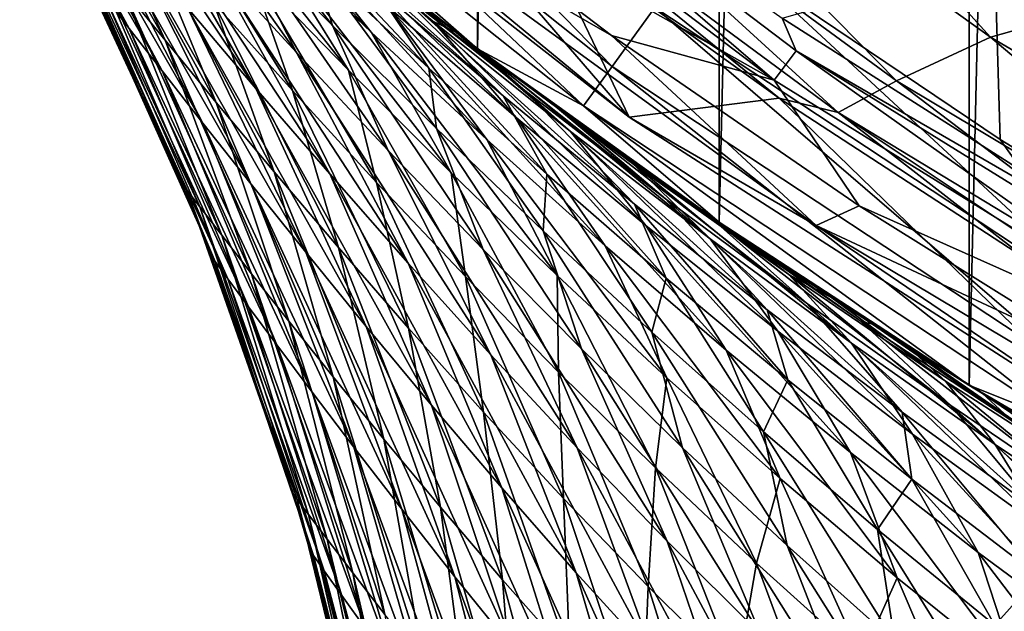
# Model space of a CAD drawing. Header units: metres. Extents: x -23 to 23, y -109 to 23.
# Tile 128 of 256: x -15.49 to -11.98, y -20.36 to -18.25. Entities that reach past the tile are written whole.
import ezdxf

# ---------------------------------------------------------------- set-up
doc = ezdxf.new("R2010")
doc.units = ezdxf.units.M
doc.layers.add('solid_509434', color=7, linetype='CONTINUOUS')

msp = doc.modelspace()

# ---------------------------------------------------------------- linework, layer by layer
at = {"layer": 'solid_509434'}
for points in [[(-12.106771, -19.555323), (-12.106771, 19.555323), (-11.19101, 20.093779)], [(-11.19101, -20.093779), (-12.106771, -19.555323), (-11.19101, 20.093779)], [(-12.998823, -18.974051), (-12.998823, 18.974051), (-12.106771, 19.555323)], [(-12.106771, -19.555323), (-12.998823, -18.974051), (-12.106771, 19.555323)], [(-13.861487, -18.353672), (-13.861487, 18.353672), (-12.998823, 18.974051)], [(-12.998823, -18.974051), (-13.861487, -18.353672), (-12.998823, 18.974051)], [(-13.861487, -18.353672), (-14.692103, -17.695621), (-13.861487, 18.353672)], [(-12.088211, -15.618464, 116), (-12.874016, -18.085318, 116), (-11.996946, -18.678862, 116)], [(-12.088211, -15.618464, 116), (-11.996946, -18.678862, 116), (-11.096089, -19.228022, 116)], [(-10.446898, -16.76018, 116), (-12.088211, -15.618464, 116), (-11.096089, -19.228022, 116)], [(-14.97828, -17.14402, 115.765907), (-13.381204, -18.417646, 115.765907), (-14.807283, -16.948299, 115.939346)], [(-13.381204, -18.417646, 115.765907), (-13.22844, -18.207386, 115.939346), (-14.807283, -16.948299, 115.939346)], [(-12.031638, -18.31271, 160.093643), (-13.184584, -17.041029, 160.176529), (-13.698329, -17.112322, 160.093643)], [(-12.031638, -18.31271, 160.093643), (-11.552806, -18.177504, 160.176529), (-13.184584, -17.041029, 160.176529)], [(-14.406263, -17.084911, 117.699059), (-12.803075, -18.466372, 117.650002), (-14.497435, -17.179699, 117.650002)], [(-12.724002, -18.361683, 117.699059), (-14.406263, -17.084911, 117.699059), (-12.774533, -18.245527, 117.822166)], [(-12.724002, -18.361683, 117.699059), (-12.803075, -18.466372, 117.650002), (-14.406263, -17.084911, 117.699059)], [(-13.698329, -17.112322, 160.093643), (-14.041171, -17.240612, 159.877151), (-12.366939, -18.468451, 159.877151)], [(-12.031638, -18.31271, 160.093643), (-13.698329, -17.112322, 160.093643), (-12.366939, -18.468451, 159.877151)], [(-15.092525, -17.274784, 115.506149), (-13.483267, -18.558125, 115.506149), (-14.97828, -17.14402, 115.765907)], [(-13.483267, -18.558125, 115.506149), (-13.381204, -18.417646, 115.765907), (-14.97828, -17.14402, 115.765907)], [(-14.23469, -17.658182, 117.650002), (-14.497435, -17.179699, 117.650002), (-12.803075, -18.466372, 117.650002)], [(-15.717978, -17.210848, 93.275368), (-15.189449, -18.170277, 93.156197), (-15.103321, -18.282234, 93.834633)], [(-15.617885, -17.334227, 94.009193), (-15.717978, -17.210848, 93.275368), (-15.103321, -18.282234, 93.834633)], [(-14.041171, -17.240612, 159.877151), (-14.255579, -17.337568, 159.558624), (-12.574807, -18.582613, 159.558624)], [(-12.366939, -18.468451, 159.877151), (-14.041171, -17.240612, 159.877151), (-12.574807, -18.582613, 159.558624)], [(-15.092525, -17.274784, 115.506149), (-14.693458, -17.694698, 115.199997), (-13.860576, -18.354412, 115.199997)], [(-15.092525, -17.274784, 115.506149), (-13.860576, -18.354412, 115.199997), (-13.483267, -18.558125, 115.506149)], [(-14.99516, -17.287437, 117.851746), (-13.319678, -18.598471, 117.851746), (-14.484584, -17.246964, 159.185638)], [(-13.319678, -18.598471, 117.851746), (-13.650089, -17.909142, 159.185638), (-14.484584, -17.246964, 159.185638)], [(-14.345898, -17.751169, 117.709198), (-13.319678, -18.598471, 117.851746), (-14.99516, -17.287437, 117.851746)], [(-15.617885, -17.334227, 94.009193), (-15.103321, -18.282234, 93.834633), (-14.986114, -18.433531, 94.496063)], [(-15.482229, -17.500542, 94.721642), (-15.617885, -17.334227, 94.009193), (-14.986114, -18.433531, 94.496063)], [(-14.255579, -17.337568, 159.558624), (-13.650089, -17.909142, 159.185638), (-12.785366, -18.531326, 159.185638)], [(-12.574807, -18.582613, 159.558624), (-14.255579, -17.337568, 159.558624), (-12.785366, -18.531326, 159.185638)], [(-15.509296, -17.374374, 87.67968), (-14.975203, -18.324123, 87.955498), (-15.129366, -18.133751, 88.685081)], [(-15.509296, -17.374374, 87.67968), (-15.300151, -17.619095, 86.934135), (-14.975203, -18.324123, 87.955498)], [(-15.392063, -17.387253, 97.061615), (-14.895415, -18.207996, 96.6894), (-14.651205, -18.495968, 97.282562)], [(-15.11604, -17.697695, 97.685684), (-15.392063, -17.387253, 97.061615), (-14.651205, -18.495968, 97.282562)], [(-15.066917, -17.404026, 81.823921), (-14.240531, -18.295389, 81.922066), (-14.642663, -17.910498, 82.484886)], [(-15.066917, -17.404026, 81.823921), (-14.626872, -17.806553, 81.265015), (-14.240531, -18.295389, 81.922066)], [(-15.482229, -17.500542, 94.721642), (-14.986114, -18.433531, 94.496063), (-14.840366, -18.620047, 95.136375)], [(-15.314295, -17.705036, 95.407829), (-15.482229, -17.500542, 94.721642), (-14.840366, -18.620047, 95.136375)], [(-15.090693, -17.545084, 99.108383), (-14.820029, -18.02618, 98.272644), (-14.507261, -18.367552, 98.824799)], [(-14.740535, -17.906193, 99.645355), (-15.090693, -17.545084, 99.108383), (-14.507261, -18.367552, 98.824799)], [(-15.033204, -17.527411, 83.079208), (-14.321145, -18.430809, 83.217232), (-14.673176, -18.068436, 83.820763)], [(-15.033204, -17.527411, 83.079208), (-14.642663, -17.910498, 82.484886), (-14.321145, -18.430809, 83.217232)], [(-15.300151, -17.619095, 86.934135), (-14.793358, -18.545845, 87.250305), (-14.975203, -18.324123, 87.955498)], [(-15.300151, -17.619095, 86.934135), (-15.063589, -17.892477, 86.22084), (-14.793358, -18.545845, 87.250305)], [(-14.855135, -17.653719, 100.654991), (-14.740535, -17.906193, 99.645355), (-14.378854, -18.2721, 100.149445)], [(-14.448225, -18.039867, 101.141327), (-14.855135, -17.653719, 100.654991), (-14.378854, -18.2721, 100.149445)], [(-14.345898, -17.751169, 117.709198), (-14.23469, -17.658182, 117.650002), (-13.382776, -18.307009, 117.650002)], [(-13.382776, -18.307009, 117.650002), (-14.23469, -17.658182, 117.650002), (-12.803075, -18.466372, 117.650002)], [(-11.27927, -19.198442, 117.822166), (-12.774533, -18.245527, 117.822166), (-10.667632, -17.647869, 129.534592)], [(-15.11604, -17.697695, 97.685684), (-14.651205, -18.495968, 97.282562), (-14.387871, -18.801472, 97.844772)], [(-14.820029, -18.02618, 98.272644), (-15.11604, -17.697695, 97.685684), (-14.387871, -18.801472, 97.844772)], [(-13.908391, -18.318205, 104.343254), (-13.860576, -18.354412, 115.199997), (-14.693458, -17.694698, 115.199997)], [(-14.207006, -18.087593, 103.860588), (-13.908391, -18.318205, 104.343254), (-14.693458, -17.694698, 115.199997)], [(-14.487069, -17.864065, 79.472816), (-14.692103, -17.695621), (-13.861487, -18.353672)], [(-13.769462, -18.522247, 102.833405), (-14.690794, -17.696909, 102.990356), (-14.233479, -18.126205, 102.399017)], [(-14.192, -18.10574, 103.426552), (-14.690794, -17.696909, 102.990356), (-13.769462, -18.522247, 102.833405)], [(-15.314295, -17.705036, 95.407829), (-14.840366, -18.620047, 95.136375), (-14.668773, -18.837313, 95.752708)], [(-15.11754, -17.942604, 96.064369), (-15.314295, -17.705036, 95.407829), (-14.668773, -18.837313, 95.752708)], [(-15.009304, -17.714413, 84.45726), (-14.521242, -18.503717, 84.891708), (-14.802944, -18.189106, 85.540291)], [(-15.009304, -17.714413, 84.45726), (-14.673176, -18.068436, 83.820763), (-14.521242, -18.503717, 84.891708)], [(-14.693466, -17.722597, 101.940781), (-14.448225, -18.039867, 101.141327), (-14.034365, -18.423344, 101.599724)], [(-14.233479, -18.126205, 102.399017), (-14.693466, -17.722597, 101.940781), (-14.034365, -18.423344, 101.599724)], [(-14.345898, -17.751169, 117.709198), (-13.382776, -18.307009, 117.650002), (-12.653401, -18.984997, 117.709198)], [(-14.345898, -17.751169, 117.709198), (-12.653401, -18.984997, 117.709198), (-13.319678, -18.598471, 117.851746)], [(-15.400083, -17.794106, 90.984886), (-14.914796, -18.835287, 91.771065), (-15.260014, -18.077925, 91.770996)], [(-15.400083, -17.794106, 90.984886), (-14.8987, -18.856579, 91.041046), (-14.914796, -18.835287, 91.771065)], [(-15.400083, -17.794106, 90.984886), (-15.344184, -17.864857, 90.204552), (-14.8987, -18.856579, 91.041046)], [(-14.626872, -17.806553, 81.265015), (-13.828105, -18.678711, 81.385948), (-14.240531, -18.295389, 81.922066)], [(-14.626872, -17.806553, 81.265015), (-14.178892, -18.205959, 80.735497), (-13.828105, -18.678711, 81.385948)], [(-15.344184, -17.864857, 90.204552), (-14.851246, -18.919029, 90.31498), (-14.8987, -18.856579, 91.041046)], [(-15.344184, -17.864857, 90.204552), (-15.253197, -17.979273, 89.436142), (-14.851246, -18.919029, 90.31498)], [(-14.508338, -17.853167, 80.005287), (-14.487069, -17.864065, 79.472816), (-14.020917, -18.255939, 79.513374)], [(-14.508338, -17.853167, 80.005287), (-13.723626, -18.599669, 80.230064), (-14.178892, -18.205959, 80.735497)], [(-14.508338, -17.853167, 80.005287), (-14.020917, -18.255939, 79.513374), (-13.723626, -18.599669, 80.230064)], [(-14.221474, -18.07622, 78.980904), (-14.487069, -17.864065, 79.472816), (-13.861487, -18.353672)], [(-14.020917, -18.255939, 79.513374), (-14.487069, -17.864065, 79.472816), (-14.221474, -18.07622, 78.980904)], [(-15.063589, -17.892477, 86.22084), (-14.586479, -18.794168, 86.571136), (-14.793358, -18.545845, 87.250305)], [(-15.063589, -17.892477, 86.22084), (-14.802944, -18.189106, 85.540291), (-14.586479, -18.794168, 86.571136)], [(-14.740535, -17.906193, 99.645355), (-14.507261, -18.367552, 98.824799), (-14.180321, -18.717165, 99.345421)], [(-14.378854, -18.2721, 100.149445), (-14.740535, -17.906193, 99.645355), (-14.180321, -18.717165, 99.345421)], [(-14.642663, -17.910498, 82.484886), (-13.955174, -18.797266, 82.642776), (-14.321145, -18.430809, 83.217232)], [(-14.642663, -17.910498, 82.484886), (-14.240531, -18.295389, 81.922066), (-13.955174, -18.797266, 82.642776)], [(-13.319678, -18.598471, 117.851746), (-12.785366, -18.531326, 159.185638), (-13.650089, -17.909142, 159.185638)], [(-15.11754, -17.942604, 96.064369), (-14.668773, -18.837313, 95.752708), (-14.474007, -19.080685, 96.343498)], [(-14.895415, -18.207996, 96.6894), (-15.11754, -17.942604, 96.064369), (-14.474007, -19.080685, 96.343498)], [(-15.253197, -17.979273, 89.436142), (-14.773614, -19.02037, 89.597725), (-14.851246, -18.919029, 90.31498)], [(-15.253197, -17.979273, 89.436142), (-15.129366, -18.133751, 88.685081), (-14.773614, -19.02037, 89.597725)], [(-14.820029, -18.02618, 98.272644), (-14.387871, -18.801472, 97.844772), (-14.107913, -19.119799, 98.378006)], [(-14.507261, -18.367552, 98.824799), (-14.820029, -18.02618, 98.272644), (-14.107913, -19.119799, 98.378006)], [(-14.448225, -18.039867, 101.141327), (-14.378854, -18.2721, 100.149445), (-14.00745, -18.639193, 100.625153)], [(-14.034365, -18.423344, 101.599724), (-14.448225, -18.039867, 101.141327), (-14.00745, -18.639193, 100.625153)], [(-15.260014, -18.077925, 91.770996), (-14.914796, -18.835287, 91.771065), (-14.796431, -19.113613, 92.410736)], [(-15.242258, -18.101234, 92.466202), (-15.260014, -18.077925, 91.770996), (-14.796431, -19.113613, 92.410736)], [(-14.673176, -18.068436, 83.820763), (-14.221053, -18.831367, 84.273186), (-14.521242, -18.503717, 84.891708)], [(-14.673176, -18.068436, 83.820763), (-14.321145, -18.430809, 83.217232), (-14.221053, -18.831367, 84.273186)], [(-13.938919, -18.294987, 78.494759), (-14.221474, -18.07622, 78.980904), (-13.861487, -18.353672)], [(-14.020917, -18.255939, 79.513374), (-14.221474, -18.07622, 78.980904), (-13.938919, -18.294987, 78.494759)], [(-13.692211, -18.503857, 103.841515), (-13.908391, -18.318205, 104.343254), (-14.207006, -18.087593, 103.860588)], [(-13.692211, -18.503857, 103.841515), (-14.207006, -18.087593, 103.860588), (-14.192, -18.10574, 103.426552)], [(-13.22844, -18.207386, 115.939346), (-11.543089, -19.319876, 115.939346), (-12.874016, -18.085318, 116)], [(-11.543089, -19.319876, 115.939346), (-11.996946, -18.678862, 116), (-12.874016, -18.085318, 116)], [(-15.242258, -18.101234, 92.466202), (-14.796431, -19.113613, 92.410736), (-14.751447, -19.175385, 93.046867)], [(-15.189449, -18.170277, 93.156197), (-15.242258, -18.101234, 92.466202), (-14.751447, -19.175385, 93.046867)], [(-14.192, -18.10574, 103.426552), (-13.769462, -18.522247, 102.833405), (-13.301106, -18.909159, 103.249542)], [(-13.692211, -18.503857, 103.841515), (-14.192, -18.10574, 103.426552), (-13.301106, -18.909159, 103.249542)], [(-15.129366, -18.133751, 88.685081), (-14.667391, -19.157619, 88.893616), (-14.773614, -19.02037, 89.597725)], [(-15.129366, -18.133751, 88.685081), (-14.975203, -18.324123, 87.955498), (-14.667391, -19.157619, 88.893616)], [(-14.233479, -18.126205, 102.399017), (-14.034365, -18.423344, 101.599724), (-13.61419, -18.80171, 102.035461)], [(-13.769462, -18.522247, 102.833405), (-14.233479, -18.126205, 102.399017), (-13.61419, -18.80171, 102.035461)], [(-15.189449, -18.170277, 93.156197), (-14.751447, -19.175385, 93.046867), (-14.677773, -19.275816, 93.674416)], [(-15.103321, -18.282234, 93.834633), (-15.189449, -18.170277, 93.156197), (-14.677773, -19.275816, 93.674416)], [(-14.802944, -18.189106, 85.540291), (-14.357074, -19.064302, 85.918419), (-14.586479, -18.794168, 86.571136)], [(-14.802944, -18.189106, 85.540291), (-14.521242, -18.503717, 84.891708), (-14.357074, -19.064302, 85.918419)], [(-10.260426, -19.352709, 160.093643), (-11.552806, -18.177504, 160.176529), (-12.031638, -18.31271, 160.093643)], [(-14.895415, -18.207996, 96.6894), (-14.474007, -19.080685, 96.343498), (-14.258592, -19.345499, 96.90844)], [(-14.651205, -18.495968, 97.282562), (-14.895415, -18.207996, 96.6894), (-14.258592, -19.345499, 96.90844)], [(-14.178892, -18.205959, 80.735497), (-13.405861, -19.057796, 80.871841), (-13.828105, -18.678711, 81.385948)], [(-14.178892, -18.205959, 80.735497), (-13.723626, -18.599669, 80.230064), (-13.405861, -19.057796, 80.871841)], [(-13.381204, -18.417646, 115.765907), (-11.67639, -19.542984, 115.765907), (-13.22844, -18.207386, 115.939346)], [(-11.67639, -19.542984, 115.765907), (-11.543089, -19.319876, 115.939346), (-13.22844, -18.207386, 115.939346)], [(-14.020917, -18.255939, 79.513374), (-13.938919, -18.294987, 78.494759), (-13.528865, -18.649704, 79.041252)], [(-14.020917, -18.255939, 79.513374), (-13.260936, -18.985743, 79.743744), (-13.723626, -18.599669, 80.230064)], [(-14.020917, -18.255939, 79.513374), (-13.528865, -18.649704, 79.041252), (-13.260936, -18.985743, 79.743744)], [(-12.724002, -18.361683, 117.699059), (-12.774533, -18.245527, 117.822166), (-11.27927, -19.198442, 117.822166)], [(-15.103321, -18.282234, 93.834633), (-14.677773, -19.275816, 93.674416), (-14.577025, -19.411936, 94.289032)], [(-14.986114, -18.433531, 94.496063), (-15.103321, -18.282234, 93.834633), (-14.577025, -19.411936, 94.289032)], [(-14.378854, -18.2721, 100.149445), (-14.180321, -18.717165, 99.345421), (-13.841068, -19.070997, 99.838409)], [(-14.00745, -18.639193, 100.625153), (-14.378854, -18.2721, 100.149445), (-13.841068, -19.070997, 99.838409)], [(-14.240531, -18.295389, 81.922066), (-13.576444, -19.164221, 82.093216), (-13.955174, -18.797266, 82.642776)], [(-14.240531, -18.295389, 81.922066), (-13.828105, -18.678711, 81.385948), (-13.576444, -19.164221, 82.093216)], [(-13.853018, -18.360117, 78.353661), (-13.938919, -18.294987, 78.494759), (-13.861487, -18.353672)], [(-13.528865, -18.649704, 79.041252), (-13.938919, -18.294987, 78.494759), (-13.853018, -18.360117, 78.353661)], [(-14.975203, -18.324123, 87.955498), (-14.534381, -19.327261, 88.206001), (-14.667391, -19.157619, 88.893616)], [(-14.975203, -18.324123, 87.955498), (-14.793358, -18.545845, 87.250305), (-14.534381, -19.327261, 88.206001)], [(-13.908391, -18.318205, 104.343254), (-13.584093, -18.559969, 104.82991), (-13.860576, -18.354412, 115.199997)], [(-13.190151, -18.890646, 104.241325), (-13.584093, -18.559969, 104.82991), (-13.908391, -18.318205, 104.343254)], [(-13.190151, -18.890646, 104.241325), (-13.908391, -18.318205, 104.343254), (-13.692211, -18.503857, 103.841515)], [(-12.500169, -18.91548, 117.650002), (-13.382776, -18.307009, 117.650002), (-12.803075, -18.466372, 117.650002)], [(-12.653401, -18.984997, 117.709198), (-13.382776, -18.307009, 117.650002), (-12.500169, -18.91548, 117.650002)], [(-12.031638, -18.31271, 160.093643), (-12.366939, -18.468451, 159.877151), (-10.586, -19.535641, 159.877151)], [(-10.260426, -19.352709, 160.093643), (-12.031638, -18.31271, 160.093643), (-10.586, -19.535641, 159.877151)], [(-14.507261, -18.367552, 98.824799), (-14.107913, -19.119799, 98.378006), (-13.813272, -19.44669, 98.885048)], [(-14.180321, -18.717165, 99.345421), (-14.507261, -18.367552, 98.824799), (-13.813272, -19.44669, 98.885048)], [(-13.853018, -18.360117, 78.353661), (-13.861487, -18.353672), (-12.998823, -18.974051)], [(-13.232181, -18.812479, 105.320824), (-12.998116, -18.974957, 115.199997), (-13.860576, -18.354412, 115.199997)], [(-13.483267, -18.558125, 115.506149), (-13.860576, -18.354412, 115.199997), (-12.998116, -18.974957, 115.199997)], [(-13.556722, -18.579969, 104.869408), (-13.232181, -18.812479, 105.320824), (-13.860576, -18.354412, 115.199997)], [(-13.584093, -18.559969, 104.82991), (-13.556722, -18.579969, 104.869408), (-13.860576, -18.354412, 115.199997)], [(-13.637953, -18.520428, 78.012993), (-13.853018, -18.360117, 78.353661), (-12.998823, -18.974051)], [(-13.303362, -18.767294, 77.888161), (-13.853018, -18.360117, 78.353661), (-13.637953, -18.520428, 78.012993)], [(-13.528865, -18.649704, 79.041252), (-13.853018, -18.360117, 78.353661), (-13.031343, -19.033281, 78.584183)], [(-13.303362, -18.767294, 77.888161), (-13.031343, -19.033281, 78.584183), (-13.853018, -18.360117, 78.353661)], [(-12.724002, -18.361683, 117.699059), (-10.998038, -19.586485, 117.650002), (-12.803075, -18.466372, 117.650002)], [(-10.929269, -19.474823, 117.699059), (-12.724002, -18.361683, 117.699059), (-11.27927, -19.198442, 117.822166)], [(-10.929269, -19.474823, 117.699059), (-10.998038, -19.586485, 117.650002), (-12.724002, -18.361683, 117.699059)], [(-14.986114, -18.433531, 94.496063), (-14.577025, -19.411936, 94.289032), (-14.451067, -19.580244, 94.88736)], [(-14.840366, -18.620047, 95.136375), (-14.986114, -18.433531, 94.496063), (-14.451067, -19.580244, 94.88736)], [(-14.321145, -18.430809, 83.217232), (-13.904385, -19.167561, 83.681999), (-14.221053, -18.831367, 84.273186)], [(-14.321145, -18.430809, 83.217232), (-13.955174, -18.797266, 82.642776), (-13.904385, -19.167561, 83.681999)], [(-14.034365, -18.423344, 101.599724), (-14.00745, -18.639193, 100.625153), (-13.627336, -19.00453, 101.077103)], [(-13.61419, -18.80171, 102.035461), (-14.034365, -18.423344, 101.599724), (-13.627336, -19.00453, 101.077103)], [(-13.483267, -18.558125, 115.506149), (-11.76545, -19.692045, 115.506149), (-13.381204, -18.417646, 115.765907)], [(-11.76545, -19.692045, 115.506149), (-11.67639, -19.542984, 115.765907), (-13.381204, -18.417646, 115.765907)], [(-12.500169, -18.91548, 117.650002), (-12.803075, -18.466372, 117.650002), (-10.998038, -19.586485, 117.650002)], [(-12.366939, -18.468451, 159.877151), (-12.574807, -18.582613, 159.558624), (-10.785956, -19.666653, 159.558624)], [(-10.586, -19.535641, 159.877151), (-12.366939, -18.468451, 159.877151), (-10.785956, -19.666653, 159.558624)], [(-14.651205, -18.495968, 97.282562), (-14.258592, -19.345499, 96.90844), (-14.024761, -19.627226, 97.448296)], [(-14.387871, -18.801472, 97.844772), (-14.651205, -18.495968, 97.282562), (-14.024761, -19.627226, 97.448296)], [(-14.521242, -18.503717, 84.891708), (-14.107377, -19.351555, 85.291504), (-14.357074, -19.064302, 85.918419)], [(-14.521242, -18.503717, 84.891708), (-14.221053, -18.831367, 84.273186), (-14.107377, -19.351555, 85.291504)], [(-13.692211, -18.503857, 103.841515), (-13.301106, -18.909159, 103.249542), (-12.827425, -19.285984, 103.652344)], [(-13.190151, -18.890646, 104.241325), (-13.692211, -18.503857, 103.841515), (-12.827425, -19.285984, 103.652344)], [(-13.769462, -18.522247, 102.833405), (-13.61419, -18.80171, 102.035461), (-13.187549, -19.173162, 102.453491)], [(-13.301106, -18.909159, 103.249542), (-13.769462, -18.522247, 102.833405), (-13.187549, -19.173162, 102.453491)], [(-13.313009, -18.755367, 77.52858), (-13.637953, -18.520428, 78.012993), (-12.998823, -18.974051)], [(-13.303362, -18.767294, 77.888161), (-13.637953, -18.520428, 78.012993), (-13.313009, -18.755367, 77.52858)], [(-13.319678, -18.598471, 117.851746), (-11.534149, -19.746794, 117.851746), (-12.785366, -18.531326, 159.185638)], [(-11.534149, -19.746794, 117.851746), (-11.892328, -19.112139, 159.185638), (-12.785366, -18.531326, 159.185638)], [(-12.574807, -18.582613, 159.558624), (-12.785366, -18.531326, 159.185638), (-11.892328, -19.112139, 159.185638)], [(-14.793358, -18.545845, 87.250305), (-14.376491, -19.525415, 87.537247), (-14.534381, -19.327261, 88.206001)], [(-14.793358, -18.545845, 87.250305), (-14.586479, -18.794168, 86.571136), (-14.376491, -19.525415, 87.537247)], [(-13.190151, -18.890646, 104.241325), (-13.556722, -18.579969, 104.869408), (-13.584093, -18.559969, 104.82991)], [(-13.483267, -18.558125, 115.506149), (-12.998116, -18.974957, 115.199997), (-12.107917, -19.555008, 115.199997)], [(-13.483267, -18.558125, 115.506149), (-12.107917, -19.555008, 115.199997), (-11.76545, -19.692045, 115.506149)], [(-13.723626, -18.599669, 80.230064), (-12.973557, -19.43062, 80.375328), (-13.405861, -19.057796, 80.871841)], [(-13.723626, -18.599669, 80.230064), (-13.260936, -18.985743, 79.743744), (-12.973557, -19.43062, 80.375328)], [(-13.025612, -18.96043, 105.254669), (-13.232181, -18.812479, 105.320824), (-13.556722, -18.579969, 104.869408)], [(-12.684444, -19.265198, 104.631584), (-13.556722, -18.579969, 104.869408), (-13.190151, -18.890646, 104.241325)], [(-13.025612, -18.96043, 105.254669), (-13.556722, -18.579969, 104.869408), (-12.684444, -19.265198, 104.631584)], [(-12.653401, -18.984997, 117.709198), (-11.534149, -19.746794, 117.851746), (-13.319678, -18.598471, 117.851746)], [(-12.574807, -18.582613, 159.558624), (-11.892328, -19.112139, 159.185638), (-10.972956, -19.650297, 159.185638)], [(-10.785956, -19.666653, 159.558624), (-12.574807, -18.582613, 159.558624), (-10.972956, -19.650297, 159.185638)], [(-14.840366, -18.620047, 95.136375), (-14.451067, -19.580244, 94.88736), (-14.301884, -19.776899, 95.467064)], [(-14.668773, -18.837313, 95.752708), (-14.840366, -18.620047, 95.136375), (-14.301884, -19.776899, 95.467064)], [(-14.00745, -18.639193, 100.625153), (-13.841068, -19.070997, 99.838409), (-13.490613, -19.425697, 100.307968)], [(-13.627336, -19.00453, 101.077103), (-14.00745, -18.639193, 100.625153), (-13.490613, -19.425697, 100.307968)], [(-13.528865, -18.649704, 79.041252), (-12.790005, -19.362827, 79.272125), (-13.260936, -18.985743, 79.743744)], [(-13.528865, -18.649704, 79.041252), (-13.031343, -19.033281, 78.584183), (-12.790005, -19.362827, 79.272125)], [(-13.828105, -18.678711, 81.385948), (-13.185383, -19.528784, 81.564362), (-13.576444, -19.164221, 82.093216)], [(-13.828105, -18.678711, 81.385948), (-13.405861, -19.057796, 80.871841), (-13.185383, -19.528784, 81.564362)], [(-11.543089, -19.319876, 115.939346), (-11.096089, -19.228022, 116), (-11.996946, -18.678862, 116)], [(-14.180321, -18.717165, 99.345421), (-13.813272, -19.44669, 98.885048), (-13.505266, -19.778433, 99.369171)], [(-13.841068, -19.070997, 99.838409), (-14.180321, -18.717165, 99.345421), (-13.505266, -19.778433, 99.369171)], [(-12.966298, -18.996714, 77.04554), (-13.313009, -18.755367, 77.52858), (-12.998823, -18.974051)], [(-12.750436, -19.160686, 77.435783), (-13.313009, -18.755367, 77.52858), (-12.966298, -18.996714, 77.04554)], [(-13.303362, -18.767294, 77.888161), (-13.313009, -18.755367, 77.52858), (-12.750436, -19.160686, 77.435783)], [(-13.303362, -18.767294, 77.888161), (-12.52697, -19.405968, 78.138222), (-13.031343, -19.033281, 78.584183)], [(-13.303362, -18.767294, 77.888161), (-12.750436, -19.160686, 77.435783), (-12.52697, -19.405968, 78.138222)], [(-14.586479, -18.794168, 86.571136), (-14.195611, -19.747986, 86.888695), (-14.376491, -19.525415, 87.537247)], [(-14.586479, -18.794168, 86.571136), (-14.357074, -19.064302, 85.918419), (-14.195611, -19.747986, 86.888695)], [(-14.387871, -18.801472, 97.844772), (-14.024761, -19.627226, 97.448296), (-13.774351, -19.921614, 97.964714)], [(-14.107913, -19.119799, 98.378006), (-14.387871, -18.801472, 97.844772), (-13.774351, -19.921614, 97.964714)], [(-13.955174, -18.797266, 82.642776), (-13.572611, -19.508369, 83.114922), (-13.904385, -19.167561, 83.681999)], [(-13.955174, -18.797266, 82.642776), (-13.576444, -19.164221, 82.093216), (-13.572611, -19.508369, 83.114922)], [(-13.61419, -18.80171, 102.035461), (-13.627336, -19.00453, 101.077103), (-13.23879, -19.365818, 101.509842)], [(-13.187549, -19.173162, 102.453491), (-13.61419, -18.80171, 102.035461), (-13.23879, -19.365818, 101.509842)], [(-13.232181, -18.812479, 105.320824), (-12.851166, -19.074789, 105.816505), (-12.998116, -18.974957, 115.199997)], [(-13.025612, -18.96043, 105.254669), (-12.851166, -19.074789, 105.816505), (-13.232181, -18.812479, 105.320824)], [(-14.914796, -18.835287, 91.771065), (-14.811533, -19.092751, 91.771065), (-14.796431, -19.113613, 92.410736)], [(-14.8987, -18.856579, 91.041046), (-14.811533, -19.092751, 91.771065), (-14.914796, -18.835287, 91.771065)], [(-14.8987, -18.856579, 91.041046), (-14.517399, -19.94508, 91.771027), (-14.797958, -19.127924, 91.771065)], [(-14.8987, -18.856579, 91.041046), (-14.503826, -19.963369, 91.090797), (-14.517399, -19.94508, 91.771027)], [(-14.8987, -18.856579, 91.041046), (-14.797958, -19.127924, 91.771065), (-14.811533, -19.092751, 91.771065)], [(-14.8987, -18.856579, 91.041046), (-14.851246, -18.919029, 90.31498), (-14.503826, -19.963369, 91.090797)], [(-14.668773, -18.837313, 95.752708), (-14.301884, -19.776899, 95.467064), (-14.131439, -19.99786, 96.026863)], [(-14.474007, -19.080685, 96.343498), (-14.668773, -18.837313, 95.752708), (-14.131439, -19.99786, 96.026863)], [(-14.221053, -18.831367, 84.273186), (-13.839239, -19.651491, 84.688858), (-14.107377, -19.351555, 85.291504)], [(-14.221053, -18.831367, 84.273186), (-13.904385, -19.167561, 83.681999), (-13.839239, -19.651491, 84.688858)], [(-13.190151, -18.890646, 104.241325), (-12.827425, -19.285984, 103.652344), (-12.346834, -19.651899, 104.046768)], [(-12.684444, -19.265198, 104.631584), (-13.190151, -18.890646, 104.241325), (-12.346834, -19.651899, 104.046768)], [(-14.851246, -18.919029, 90.31498), (-14.463551, -20.01745, 90.413071), (-14.503826, -19.963369, 91.090797)], [(-14.851246, -18.919029, 90.31498), (-14.773614, -19.02037, 89.597725), (-14.463551, -20.01745, 90.413071)], [(-13.301106, -18.909159, 103.249542), (-13.187549, -19.173162, 102.453491), (-12.753693, -19.536619, 102.858078)], [(-12.827425, -19.285984, 103.652344), (-13.301106, -18.909159, 103.249542), (-12.753693, -19.536619, 102.858078)], [(-12.653401, -18.984997, 117.709198), (-12.500169, -18.91548, 117.650002), (-11.595916, -19.478958, 117.650002)], [(-11.595916, -19.478958, 117.650002), (-12.500169, -18.91548, 117.650002), (-10.998038, -19.586485, 117.650002)], [(-12.492129, -19.328018, 105.630684), (-12.851166, -19.074789, 105.816505), (-13.025612, -18.96043, 105.254669)], [(-13.025612, -18.96043, 105.254669), (-12.684444, -19.265198, 104.631584), (-12.172697, -19.628504, 105.013756)], [(-12.492129, -19.328018, 105.630684), (-13.025612, -18.96043, 105.254669), (-12.172697, -19.628504, 105.013756)], [(-13.260936, -18.985743, 79.743744), (-12.530335, -19.795767, 79.892517), (-12.973557, -19.43062, 80.375328)], [(-13.260936, -18.985743, 79.743744), (-12.790005, -19.362827, 79.272125), (-12.530335, -19.795767, 79.892517)], [(-12.966298, -18.996714, 77.04554), (-12.998823, -18.974051), (-12.106771, -19.555323)], [(-12.452599, -19.337341, 106.302429), (-12.107917, -19.555008, 115.199997), (-12.998116, -18.974957, 115.199997)], [(-12.851166, -19.074789, 105.816505), (-12.452599, -19.337341, 106.302429), (-12.998116, -18.974957, 115.199997)], [(-12.596696, -19.243784, 76.564339), (-12.966298, -18.996714, 77.04554), (-12.106771, -19.555323)], [(-12.750436, -19.160686, 77.435783), (-12.966298, -18.996714, 77.04554), (-12.596696, -19.243784, 76.564339)], [(-12.653401, -18.984997, 117.709198), (-11.595916, -19.478958, 117.650002), (-10.855426, -20.059313, 117.709198)], [(-12.653401, -18.984997, 117.709198), (-10.855426, -20.059313, 117.709198), (-11.534149, -19.746794, 117.851746)], [(-14.773614, -19.02037, 89.597725), (-14.397292, -20.105602, 89.741425), (-14.463551, -20.01745, 90.413071)], [(-14.773614, -19.02037, 89.597725), (-14.667391, -19.157619, 88.893616), (-14.397292, -20.105602, 89.741425)], [(-13.627336, -19.00453, 101.077103), (-13.490613, -19.425697, 100.307968), (-13.129349, -19.778591, 100.758263)], [(-13.23879, -19.365818, 101.509842), (-13.627336, -19.00453, 101.077103), (-13.129349, -19.778591, 100.758263)], [(-13.031343, -19.033281, 78.584183), (-12.309457, -19.730131, 78.811569), (-12.790005, -19.362827, 79.272125)], [(-13.031343, -19.033281, 78.584183), (-12.52697, -19.405968, 78.138222), (-12.309457, -19.730131, 78.811569)], [(-14.357074, -19.064302, 85.918419), (-13.993505, -19.990801, 86.260712), (-14.195611, -19.747986, 86.888695)], [(-14.357074, -19.064302, 85.918419), (-14.107377, -19.351555, 85.291504), (-13.993505, -19.990801, 86.260712)], [(-13.841068, -19.070997, 99.838409), (-13.505266, -19.778433, 99.369171), (-13.18458, -20.111914, 99.833885)], [(-13.490613, -19.425697, 100.307968), (-13.841068, -19.070997, 99.838409), (-13.18458, -20.111914, 99.833885)], [(-13.405861, -19.057796, 80.871841), (-12.781737, -19.88875, 81.052284), (-13.185383, -19.528784, 81.564362)], [(-13.405861, -19.057796, 80.871841), (-12.973557, -19.43062, 80.375328), (-12.781737, -19.88875, 81.052284)], [(-14.811533, -19.092751, 91.771065), (-14.797958, -19.127924, 91.771065), (-14.445901, -20.163078, 92.360756)], [(-14.796431, -19.113613, 92.410736), (-14.811533, -19.092751, 91.771065), (-14.445901, -20.163078, 92.360756)], [(-14.474007, -19.080685, 96.343498), (-14.131439, -19.99786, 96.026863), (-13.941555, -20.239025, 96.566505)], [(-14.258592, -19.345499, 96.90844), (-14.474007, -19.080685, 96.343498), (-13.941555, -20.239025, 96.566505)], [(-12.492129, -19.328018, 105.630684), (-12.452599, -19.337341, 106.302429), (-12.851166, -19.074789, 105.816505)], [(-14.797958, -19.127924, 91.771065), (-14.517399, -19.94508, 91.771027), (-14.445901, -20.163078, 92.360756)], [(-14.796431, -19.113613, 92.410736), (-14.445901, -20.163078, 92.360756), (-14.407714, -20.217583, 92.948303)], [(-14.751447, -19.175385, 93.046867), (-14.796431, -19.113613, 92.410736), (-14.407714, -20.217583, 92.948303)], [(-14.107913, -19.119799, 98.378006), (-13.774351, -19.921614, 97.964714), (-13.508721, -20.224796, 98.459984)], [(-13.813272, -19.44669, 98.885048), (-14.107913, -19.119799, 98.378006), (-13.508721, -20.224796, 98.459984)], [(-14.751447, -19.175385, 93.046867), (-14.407714, -20.217583, 92.948303), (-14.344879, -20.30648, 93.529922)], [(-14.677773, -19.275816, 93.674416), (-14.751447, -19.175385, 93.046867), (-14.344879, -20.30648, 93.529922)], [(-14.667391, -19.157619, 88.893616), (-14.306076, -20.225445, 89.079124), (-14.397292, -20.105602, 89.741425)], [(-14.667391, -19.157619, 88.893616), (-14.534381, -19.327261, 88.206001), (-14.306076, -20.225445, 89.079124)], [(-13.904385, -19.167561, 83.681999), (-13.554034, -19.960051, 84.108276), (-13.839239, -19.651491, 84.688858)], [(-13.904385, -19.167561, 83.681999), (-13.572611, -19.508369, 83.114922), (-13.554034, -19.960051, 84.108276)], [(-13.576444, -19.164221, 82.093216), (-13.226449, -19.850479, 82.568504), (-13.572611, -19.508369, 83.114922)], [(-13.576444, -19.164221, 82.093216), (-13.185383, -19.528784, 81.564362), (-13.226449, -19.850479, 82.568504)], [(-13.187549, -19.173162, 102.453491), (-13.23879, -19.365818, 101.509842), (-12.841422, -19.721373, 101.927582)], [(-12.753693, -19.536619, 102.858078), (-13.187549, -19.173162, 102.453491), (-12.841422, -19.721373, 101.927582)], [(-12.750436, -19.160686, 77.435783), (-12.596696, -19.243784, 76.564339), (-12.191227, -19.540716, 76.991669)], [(-12.750436, -19.160686, 77.435783), (-12.014063, -19.767466, 77.700241), (-12.52697, -19.405968, 78.138222)], [(-12.750436, -19.160686, 77.435783), (-12.191227, -19.540716, 76.991669), (-12.014063, -19.767466, 77.700241)], [(-12.325589, -19.418545, 76.228729), (-12.596696, -19.243784, 76.564339), (-12.106771, -19.555323)], [(-12.191227, -19.540716, 76.991669), (-12.596696, -19.243784, 76.564339), (-12.325589, -19.418545, 76.228729)], [(-14.677773, -19.275816, 93.674416), (-14.344879, -20.30648, 93.529922), (-14.258463, -20.427389, 94.102325)], [(-14.577025, -19.411936, 94.289032), (-14.677773, -19.275816, 93.674416), (-14.258463, -20.427389, 94.102325)], [(-12.684444, -19.265198, 104.631584), (-12.346834, -19.651899, 104.046768), (-11.85731, -20.007879, 104.433762)], [(-12.172697, -19.628504, 105.013756), (-12.684444, -19.265198, 104.631584), (-11.85731, -20.007879, 104.433762)], [(-12.827425, -19.285984, 103.652344), (-12.753693, -19.536619, 102.858078), (-12.311309, -19.891256, 103.25325)], [(-12.346834, -19.651899, 104.046768), (-12.827425, -19.285984, 103.652344), (-12.311309, -19.891256, 103.25325)], [(-14.534381, -19.327261, 88.206001), (-14.191085, -20.374105, 88.428757), (-14.306076, -20.225445, 89.079124)], [(-14.534381, -19.327261, 88.206001), (-14.376491, -19.525415, 87.537247), (-14.191085, -20.374105, 88.428757)], [(-14.258592, -19.345499, 96.90844), (-13.941555, -20.239025, 96.566505), (-13.733805, -20.496384, 97.086601)], [(-14.024761, -19.627226, 97.448296), (-14.258592, -19.345499, 96.90844), (-13.733805, -20.496384, 97.086601)], [(-14.107377, -19.351555, 85.291504), (-13.771705, -20.249743, 85.652794), (-13.993505, -19.990801, 86.260712)], [(-14.107377, -19.351555, 85.291504), (-13.839239, -19.651491, 84.688858), (-13.771705, -20.249743, 85.652794)], [(-11.951473, -19.684963, 105.995537), (-12.452599, -19.337341, 106.302429), (-12.492129, -19.328018, 105.630684)], [(-12.492129, -19.328018, 105.630684), (-12.172697, -19.628504, 105.013756), (-11.651877, -19.982172, 105.385017)], [(-11.951473, -19.684963, 105.995537), (-12.492129, -19.328018, 105.630684), (-11.651877, -19.982172, 105.385017)], [(-12.452599, -19.337341, 106.302429), (-12.059978, -19.58461, 106.75251), (-12.107917, -19.555008, 115.199997)], [(-11.951473, -19.684963, 105.995537), (-12.059978, -19.58461, 106.75251), (-12.452599, -19.337341, 106.302429)], [(-13.23879, -19.365818, 101.509842), (-13.129349, -19.778591, 100.758263), (-12.75701, -20.12764, 101.193275)], [(-12.841422, -19.721373, 101.927582), (-13.23879, -19.365818, 101.509842), (-12.75701, -20.12764, 101.193275)], [(-12.790005, -19.362827, 79.272125), (-12.074829, -20.15242, 79.420242), (-12.530335, -19.795767, 79.892517)], [(-12.790005, -19.362827, 79.272125), (-12.309457, -19.730131, 78.811569), (-12.074829, -20.15242, 79.420242)], [(-14.577025, -19.411936, 94.289032), (-14.258463, -20.427389, 94.102325), (-14.149725, -20.577421, 94.662918)], [(-14.451067, -19.580244, 94.88736), (-14.577025, -19.411936, 94.289032), (-14.149725, -20.577421, 94.662918)], [(-12.52697, -19.405968, 78.138222), (-11.817627, -20.087347, 78.359261), (-12.309457, -19.730131, 78.811569)], [(-12.52697, -19.405968, 78.138222), (-12.014063, -19.767466, 77.700241), (-11.817627, -20.087347, 78.359261)], [(-12.217002, -19.487043, 76.098007), (-12.325589, -19.418545, 76.228729), (-12.106771, -19.555323)], [(-11.746686, -19.777054, 75.811089), (-12.325589, -19.418545, 76.228729), (-12.217002, -19.487043, 76.098007)], [(-12.191227, -19.540716, 76.991669), (-12.325589, -19.418545, 76.228729), (-11.623344, -19.907324, 76.552711)], [(-11.746686, -19.777054, 75.811089), (-11.623344, -19.907324, 76.552711), (-12.325589, -19.418545, 76.228729)], [(-13.813272, -19.44669, 98.885048), (-13.508721, -20.224796, 98.459984), (-13.228711, -20.533382, 98.93676)], [(-13.505266, -19.778433, 99.369171), (-13.813272, -19.44669, 98.885048), (-13.228711, -20.533382, 98.93676)], [(-13.490613, -19.425697, 100.307968), (-13.18458, -20.111914, 99.833885), (-12.851302, -20.444654, 100.282631)], [(-13.129349, -19.778591, 100.758263), (-13.490613, -19.425697, 100.307968), (-12.851302, -20.444654, 100.282631)], [(-12.973557, -19.43062, 80.375328), (-12.364675, -20.242546, 80.553482), (-12.781737, -19.88875, 81.052284)], [(-12.973557, -19.43062, 80.375328), (-12.530335, -19.795767, 79.892517), (-12.364675, -20.242546, 80.553482)], [(-11.833269, -19.722418, 75.653107), (-12.217002, -19.487043, 76.098007), (-12.106771, -19.555323)], [(-11.746686, -19.777054, 75.811089), (-12.217002, -19.487043, 76.098007), (-11.833269, -19.722418, 75.653107)], [(-14.376491, -19.525415, 87.537247), (-14.05357, -20.548353, 87.792183), (-14.191085, -20.374105, 88.428757)], [(-14.376491, -19.525415, 87.537247), (-14.195611, -19.747986, 86.888695), (-14.05357, -20.548353, 87.792183)], [(-13.572611, -19.508369, 83.114922), (-13.252619, -20.273672, 83.547188), (-13.554034, -19.960051, 84.108276)], [(-13.572611, -19.508369, 83.114922), (-13.226449, -19.850479, 82.568504), (-13.252619, -20.273672, 83.547188)], [(-13.185383, -19.528784, 81.564362), (-12.865998, -20.191219, 82.03936), (-13.226449, -19.850479, 82.568504)], [(-13.185383, -19.528784, 81.564362), (-12.781737, -19.88875, 81.052284), (-12.865998, -20.191219, 82.03936)], [(-12.753693, -19.536619, 102.858078), (-12.841422, -19.721373, 101.927582), (-12.434366, -20.070196, 102.333862)], [(-12.311309, -19.891256, 103.25325), (-12.753693, -19.536619, 102.858078), (-12.434366, -20.070196, 102.333862)], [(-12.191227, -19.540716, 76.991669), (-11.490523, -20.117706, 77.267555), (-12.014063, -19.767466, 77.700241)], [(-12.191227, -19.540716, 76.991669), (-11.623344, -19.907324, 76.552711), (-11.490523, -20.117706, 77.267555)], [(-11.609489, -19.854969, 107.238197), (-11.191878, -20.093328, 115.199997), (-12.107917, -19.555008, 115.199997)], [(-11.76545, -19.692045, 115.506149), (-12.107917, -19.555008, 115.199997), (-11.191878, -20.093328, 115.199997)], [(-12.037459, -19.598457, 106.77755), (-11.609489, -19.854969, 107.238197), (-12.107917, -19.555008, 115.199997)], [(-12.059978, -19.58461, 106.75251), (-12.037459, -19.598457, 106.77755), (-12.107917, -19.555008, 115.199997)], [(-11.833269, -19.722418, 75.653107), (-12.106771, -19.555323), (-11.19101, -20.093779)], [(-14.451067, -19.580244, 94.88736), (-14.149725, -20.577421, 94.662918), (-14.020011, -20.753336, 95.209877)], [(-14.301884, -19.776899, 95.467064), (-14.451067, -19.580244, 94.88736), (-14.020011, -20.753336, 95.209877)], [(-11.498783, -19.92263, 107.083992), (-12.037459, -19.598457, 106.77755), (-12.059978, -19.58461, 106.75251)], [(-11.401584, -20.03249, 106.345535), (-12.059978, -19.58461, 106.75251), (-11.951473, -19.684963, 105.995537)], [(-11.498783, -19.92263, 107.083992), (-12.059978, -19.58461, 106.75251), (-11.401584, -20.03249, 106.345535)], [(-14.024761, -19.627226, 97.448296), (-13.733805, -20.496384, 97.086601), (-13.509428, -20.766142, 97.588463)], [(-13.774351, -19.921614, 97.964714), (-14.024761, -19.627226, 97.448296), (-13.509428, -20.766142, 97.588463)], [(-12.172697, -19.628504, 105.013756), (-11.85731, -20.007879, 104.433762), (-11.356807, -20.355455, 104.809998)], [(-11.651877, -19.982172, 105.385017), (-12.172697, -19.628504, 105.013756), (-11.356807, -20.355455, 104.809998)], [(-11.498783, -19.92263, 107.083992), (-11.609489, -19.854969, 107.238197), (-12.037459, -19.598457, 106.77755)], [(-13.839239, -19.651491, 84.688858), (-13.531418, -20.520889, 85.063766), (-13.771705, -20.249743, 85.652794)], [(-13.839239, -19.651491, 84.688858), (-13.554034, -19.960051, 84.108276), (-13.531418, -20.520889, 85.063766)], [(-12.346834, -19.651899, 104.046768), (-12.311309, -19.891256, 103.25325), (-11.858671, -20.236816, 103.642357)], [(-11.85731, -20.007879, 104.433762), (-12.346834, -19.651899, 104.046768), (-11.858671, -20.236816, 103.642357)], [(-12.841422, -19.721373, 101.927582), (-12.75701, -20.12764, 101.193275), (-12.372806, -20.47146, 101.61647)], [(-12.434366, -20.070196, 102.333862), (-12.841422, -19.721373, 101.927582), (-12.372806, -20.47146, 101.61647)], [(-12.309457, -19.730131, 78.811569), (-11.605404, -20.500282, 78.9561), (-12.074829, -20.15242, 79.420242)], [(-12.309457, -19.730131, 78.811569), (-11.817627, -20.087347, 78.359261), (-11.605404, -20.500282, 78.9561)], [(-14.195611, -19.747986, 86.888695), (-13.894754, -20.744726, 87.170448), (-14.05357, -20.548353, 87.792183)], [(-14.195611, -19.747986, 86.888695), (-13.993505, -19.990801, 86.260712), (-13.894754, -20.744726, 87.170448)], [(-12.014063, -19.767466, 77.700241), (-11.312457, -20.434462, 77.912849), (-11.817627, -20.087347, 78.359261)], [(-12.014063, -19.767466, 77.700241), (-11.490523, -20.117706, 77.267555), (-11.312457, -20.434462, 77.912849)], [(-14.301884, -19.776899, 95.467064), (-14.020011, -20.753336, 95.209877), (-13.870642, -20.951681, 95.742203)], [(-14.131439, -19.99786, 96.026863), (-14.301884, -19.776899, 95.467064), (-13.870642, -20.951681, 95.742203)], [(-13.505266, -19.778433, 99.369171), (-13.228711, -20.533382, 98.93676), (-12.934645, -20.844524, 99.397865)], [(-13.18458, -20.111914, 99.833885), (-13.505266, -19.778433, 99.369171), (-12.934645, -20.844524, 99.397865)], [(-13.129349, -19.778591, 100.758263), (-12.851302, -20.444654, 100.282631), (-12.504983, -20.774761, 100.718628)], [(-12.75701, -20.12764, 101.193275), (-13.129349, -19.778591, 100.758263), (-12.504983, -20.774761, 100.718628)], [(-12.530335, -19.795767, 79.892517), (-11.932889, -20.589235, 80.065117), (-12.364675, -20.242546, 80.553482)], [(-12.530335, -19.795767, 79.892517), (-12.074829, -20.15242, 79.420242), (-11.932889, -20.589235, 80.065117)], [(-13.226449, -19.850479, 82.568504), (-12.93532, -20.58934, 83.002869), (-13.252619, -20.273672, 83.547188)], [(-13.226449, -19.850479, 82.568504), (-12.865998, -20.191219, 82.03936), (-12.93532, -20.58934, 83.002869)], [(-12.781737, -19.88875, 81.052284), (-12.490799, -20.528553, 81.524345), (-12.865998, -20.191219, 82.03936)], [(-12.781737, -19.88875, 81.052284), (-12.364675, -20.242546, 80.553482), (-12.490799, -20.528553, 81.524345)], [(-12.311309, -19.891256, 103.25325), (-12.434366, -20.070196, 102.333862), (-12.016226, -20.411564, 102.732063)], [(-11.858671, -20.236816, 103.642357), (-12.311309, -19.891256, 103.25325), (-12.016226, -20.411564, 102.732063)], [(-14.517399, -19.94508, 91.771027), (-14.458698, -20.144661, 91.771004), (-14.445901, -20.163078, 92.360756)], [(-14.503826, -19.963369, 91.090797), (-14.458698, -20.144661, 91.771004), (-14.517399, -19.94508, 91.771027)], [(-13.774351, -19.921614, 97.964714), (-13.509428, -20.766142, 97.588463), (-13.269272, -21.044832, 98.073868)], [(-13.508721, -20.224796, 98.459984), (-13.774351, -19.921614, 97.964714), (-13.269272, -21.044832, 98.073868)], [(-14.503826, -19.963369, 91.090797), (-14.230805, -21.088509, 91.770836), (-14.356867, -20.526014, 91.77095)], [(-14.503826, -19.963369, 91.090797), (-14.219273, -21.1038, 91.133659), (-14.230805, -21.088509, 91.770836)], [(-14.503826, -19.963369, 91.090797), (-14.356867, -20.526014, 91.77095), (-14.458698, -20.144661, 91.771004)], [(-14.503826, -19.963369, 91.090797), (-14.463551, -20.01745, 90.413071), (-14.219273, -21.1038, 91.133659)], [(-13.554034, -19.960051, 84.108276), (-13.273474, -20.800634, 84.491951), (-13.531418, -20.520889, 85.063766)], [(-13.554034, -19.960051, 84.108276), (-13.252619, -20.273672, 83.547188), (-13.273474, -20.800634, 84.491951)], [(-14.463551, -20.01745, 90.413071), (-14.184839, -21.149523, 90.497879), (-14.219273, -21.1038, 91.133659)], [(-14.463551, -20.01745, 90.413071), (-14.397292, -20.105602, 89.741425), (-14.184839, -21.149523, 90.497879)], [(-14.131439, -19.99786, 96.026863), (-13.870642, -20.951681, 95.742203), (-13.702806, -21.168907, 96.259682)], [(-13.941555, -20.239025, 96.566505), (-14.131439, -19.99786, 96.026863), (-13.702806, -21.168907, 96.259682)], [(-13.993505, -19.990801, 86.260712), (-13.715747, -20.959661, 86.563866), (-13.894754, -20.744726, 87.170448)], [(-13.993505, -19.990801, 86.260712), (-13.771705, -20.249743, 85.652794), (-13.715747, -20.959661, 86.563866)], [(-12.434366, -20.070196, 102.333862), (-12.372806, -20.47146, 101.61647), (-11.975554, -20.809284, 102.030724)], [(-12.016226, -20.411564, 102.732063), (-12.434366, -20.070196, 102.333862), (-11.975554, -20.809284, 102.030724)], [(-14.397292, -20.105602, 89.741425), (-14.127865, -21.224495, 89.865852), (-14.184839, -21.149523, 90.497879)], [(-14.397292, -20.105602, 89.741425), (-14.306076, -20.225445, 89.079124), (-14.127865, -21.224495, 89.865852)], [(-13.18458, -20.111914, 99.833885), (-12.934645, -20.844524, 99.397865), (-12.626368, -21.155945, 99.846001)], [(-12.851302, -20.444654, 100.282631), (-13.18458, -20.111914, 99.833885), (-12.626368, -21.155945, 99.846001)], [(-14.458698, -20.144661, 91.771004), (-14.356867, -20.526014, 91.77095), (-14.193666, -21.240658, 92.316673)], [(-14.445901, -20.163078, 92.360756), (-14.458698, -20.144661, 91.771004), (-14.193666, -21.240658, 92.316673)], [(-12.75701, -20.12764, 101.193275), (-12.504983, -20.774761, 100.718628), (-12.144752, -21.100971, 101.144638)], [(-12.372806, -20.47146, 101.61647), (-12.75701, -20.12764, 101.193275), (-12.144752, -21.100971, 101.144638)], [(-12.074829, -20.15242, 79.420242), (-11.484793, -20.928452, 79.585106), (-11.932889, -20.589235, 80.065117)], [(-12.074829, -20.15242, 79.420242), (-11.605404, -20.500282, 78.9561), (-11.484793, -20.928452, 79.585106)], [(-14.445901, -20.163078, 92.360756), (-14.193666, -21.240658, 92.316673), (-14.161191, -21.287962, 92.861343)], [(-14.407714, -20.217583, 92.948303), (-14.445901, -20.163078, 92.360756), (-14.161191, -21.287962, 92.861343)], [(-12.865998, -20.191219, 82.03936), (-12.601967, -20.904623, 82.47271), (-12.93532, -20.58934, 83.002869)], [(-12.865998, -20.191219, 82.03936), (-12.490799, -20.528553, 81.524345), (-12.601967, -20.904623, 82.47271)], [(-14.407714, -20.217583, 92.948303), (-14.161191, -21.287962, 92.861343), (-14.107485, -21.365416, 93.402382)], [(-14.344879, -20.30648, 93.529922), (-14.407714, -20.217583, 92.948303), (-14.107485, -21.365416, 93.402382)], [(-14.306076, -20.225445, 89.079124), (-14.048907, -21.326925, 89.239815), (-14.127865, -21.224495, 89.865852)], [(-14.306076, -20.225445, 89.079124), (-14.191085, -20.374105, 88.428757), (-14.048907, -21.326925, 89.239815)], [(-13.508721, -20.224796, 98.459984), (-13.269272, -21.044832, 98.073868), (-13.013768, -21.329397, 98.544884)], [(-13.228711, -20.533382, 98.93676), (-13.508721, -20.224796, 98.459984), (-13.013768, -21.329397, 98.544884)], [(-13.941555, -20.239025, 96.566505), (-13.702806, -21.168907, 96.259682), (-13.51749, -21.401514, 96.762787)], [(-13.733805, -20.496384, 97.086601), (-13.941555, -20.239025, 96.566505), (-13.51749, -21.401514, 96.762787)], [(-13.771705, -20.249743, 85.652794), (-13.517462, -21.189615, 85.972092), (-13.715747, -20.959661, 86.563866)], [(-13.771705, -20.249743, 85.652794), (-13.531418, -20.520889, 85.063766), (-13.517462, -21.189615, 85.972092)], [(-12.364675, -20.242546, 80.553482), (-12.099925, -20.861055, 81.020721), (-12.490799, -20.528553, 81.524345)], [(-12.364675, -20.242546, 80.553482), (-11.932889, -20.589235, 80.065117), (-12.099925, -20.861055, 81.020721)], [(-11.858671, -20.236816, 103.642357), (-12.016226, -20.411564, 102.732063), (-11.585292, -20.745363, 103.124847)], [(-13.252619, -20.273672, 83.547188), (-12.998287, -21.085793, 83.935402), (-13.273474, -20.800634, 84.491951)], [(-13.252619, -20.273672, 83.547188), (-12.93532, -20.58934, 83.002869), (-12.998287, -21.085793, 83.935402)], [(-14.344879, -20.30648, 93.529922), (-14.107485, -21.365416, 93.402382), (-14.033149, -21.471212, 93.937538)], [(-14.258463, -20.427389, 94.102325), (-14.344879, -20.30648, 93.529922), (-14.033149, -21.471212, 93.937538)]]:
    msp.add_3dface(points, dxfattribs=at)

doc.saveas('drawing.dxf')
